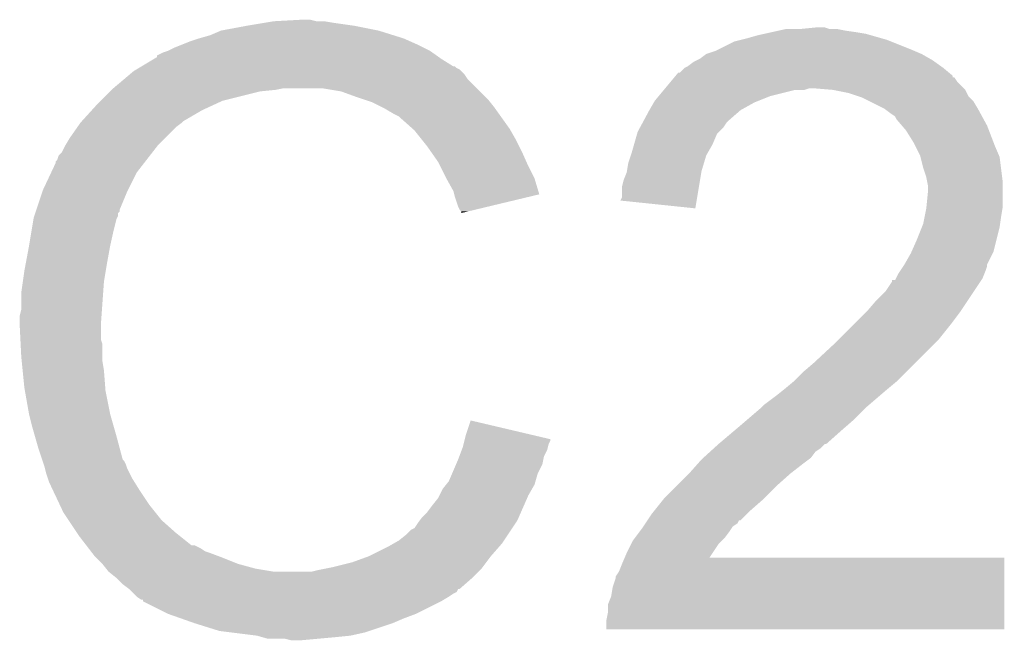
# Model space of a CAD drawing. Extents: x -1.3 to 24.2, y -3.9 to 39.7.
# Tile 43 of 48: x 15.5 to 17.1, y 27.5 to 28.5. Entities that reach past the tile are written whole.
import ezdxf

# ---------------------------------------------------------------- set-up
doc = ezdxf.new("R2010")
doc.units = 0
doc.layers.add('5V_TO_3V3_CLICK_V100_GTO', color=12, linetype='CONTINUOUS')

msp = doc.modelspace()

# ---------------------------------------------------------------- linework, layer by layer
at = {"layer": '5V_TO_3V3_CLICK_V100_GTO'}
for points in [[(15.821662, 28.45816), (15.8623, 28.46578), (16.078202, 28.45816), (16.040098, 28.46578)], [(15.8623, 28.46578), (15.89278, 28.47086), (16.040098, 28.46578), (16.00454, 28.47086)], [(15.89278, 28.47086), (15.90802, 28.4734), (16.00454, 28.47086), (15.989302, 28.4734)], [(15.90802, 28.4734), (15.953738, 28.47594), (15.976602, 28.4734), (15.966442, 28.47594)], [(15.7861, 28.44546), (15.803882, 28.45054), (16.11884, 28.44546), (16.102586, 28.45054)], [(15.803882, 28.45054), (15.821662, 28.45816), (16.102586, 28.45054), (16.078202, 28.45816)], [(16.67764, 28.44546), (16.695418, 28.45054), (16.897352, 28.44546), (16.879572, 28.45054)], [(16.695418, 28.45054), (16.706848, 28.45308), (16.879572, 28.45054), (16.870682, 28.45308)], [(16.706848, 28.45308), (16.71828, 28.45562), (16.870682, 28.45308), (16.85544, 28.45562)], [(16.71828, 28.45562), (16.72971, 28.45816), (16.85544, 28.45562), (16.83766, 28.45816)], [(16.72971, 28.45816), (16.741142, 28.4607), (16.83766, 28.45816), (16.824962, 28.4607)], [(16.764, 28.4607), (16.789378, 28.463238), (16.812264, 28.4607), (16.804642, 28.463238)], [(16.789378, 28.463238), (16.789398, 28.46324), (16.804642, 28.463238), (16.789398, 28.46324)], [(15.74546, 28.43022), (15.758158, 28.4353), (16.15186, 28.43022), (16.1417, 28.4353)], [(15.758158, 28.4353), (15.770858, 28.44038), (16.1417, 28.4353), (16.13027, 28.44038)], [(15.770858, 28.44038), (15.7861, 28.44546), (16.13027, 28.44038), (16.11884, 28.44546)], [(16.631918, 28.42768), (16.657322, 28.440382), (16.94434, 28.42768), (16.912588, 28.440382)], [(16.657322, 28.440382), (16.667476, 28.44292), (16.912588, 28.440382), (16.906242, 28.44292)], [(16.667476, 28.44292), (16.67764, 28.44546), (16.906242, 28.44292), (16.897352, 28.44546)], [(15.71752, 28.414992), (15.717534, 28.417526), (16.176228, 28.414992), (16.17268, 28.417526)], [(15.717534, 28.417526), (15.727682, 28.4226), (16.17268, 28.417526), (16.165574, 28.4226)], [(15.727682, 28.4226), (15.735294, 28.425138), (16.165574, 28.4226), (16.16202, 28.425138)], [(15.735294, 28.425138), (15.7353, 28.42514), (16.16202, 28.425138), (16.162018, 28.42514)], [(15.7353, 28.42514), (15.74546, 28.43022), (16.162018, 28.42514), (16.15186, 28.43022)], [(16.60144, 28.412442), (16.611602, 28.42006), (16.975454, 28.412442), (16.962122, 28.42006)], [(16.611602, 28.42006), (16.62684, 28.42514), (16.962122, 28.42006), (16.950268, 28.42514)], [(16.62684, 28.42514), (16.631918, 28.42768), (16.950268, 28.42514), (16.94434, 28.42768)], [(15.692112, 28.39974), (15.713268, 28.41244), (16.200124, 28.39974), (16.1798, 28.41244)], [(15.713268, 28.41244), (15.71752, 28.414992), (16.1798, 28.41244), (16.176228, 28.414992)], [(16.58112, 28.399742), (16.591282, 28.40736), (16.994122, 28.399742), (16.983458, 28.40736)], [(16.591282, 28.40736), (16.596358, 28.4099), (16.983458, 28.40736), (16.979902, 28.4099)], [(16.596358, 28.4099), (16.60144, 28.412442), (16.979902, 28.4099), (16.975454, 28.412442)], [(15.664408, 28.379418), (15.673416, 28.38704), (16.222982, 28.379418), (16.2179, 28.38704)], [(15.673416, 28.38704), (15.679422, 28.392122), (16.2179, 28.38704), (16.212818, 28.392122)], [(15.679422, 28.392122), (15.683646, 28.394658), (16.212818, 28.392122), (16.21028, 28.394658)], [(15.683646, 28.394658), (15.687876, 28.397198), (16.21028, 28.394658), (16.205204, 28.397198)], [(15.687876, 28.397198), (15.692102, 28.399734), (16.205204, 28.397198), (16.202666, 28.399734)], [(15.692102, 28.399734), (15.692112, 28.39974), (16.202666, 28.399734), (16.200124, 28.39974)], [(16.561646, 28.384492), (16.565888, 28.38958), (17.01292, 28.384492), (17.00682, 28.38958)], [(16.565888, 28.38958), (16.568426, 28.389586), (17.00682, 28.38958), (17.006812, 28.389586)], [(16.568426, 28.389586), (16.57604, 28.3972), (17.006812, 28.389586), (16.99768, 28.3972)], [(16.57604, 28.3972), (16.576044, 28.397202), (16.99768, 28.3972), (16.997678, 28.397202)], [(16.576044, 28.397202), (16.58112, 28.399742), (16.997678, 28.397202), (16.994122, 28.399742)], [(15.6464, 28.36418), (15.664408, 28.379418), (16.23822, 28.36418), (16.222982, 28.379418)], [(16.544716, 28.36418), (16.553184, 28.374338), (17.0307, 28.36418), (17.020542, 28.374338)], [(16.553184, 28.374338), (16.55953, 28.381952), (17.020542, 28.374338), (17.015464, 28.381952)], [(16.55953, 28.381952), (16.559536, 28.38196), (17.015464, 28.381952), (17.012942, 28.38196)], [(16.559536, 28.38196), (16.561646, 28.384492), (17.012942, 28.38196), (17.01292, 28.384492)], [(15.62608, 28.34386), (15.64132, 28.3591), (15.824198, 28.34386), (15.88516, 28.3591)], [(15.64132, 28.3591), (15.64386, 28.36164), (15.88516, 28.3591), (15.910562, 28.36164)], [(15.64386, 28.36164), (15.6464, 28.36418), (15.910562, 28.36164), (15.923258, 28.36418)], [(16.017238, 28.3591), (15.986758, 28.36418), (16.2433, 28.3591), (16.23822, 28.36418)], [(16.04518, 28.34894), (16.017238, 28.3591), (16.25346, 28.34894), (16.2433, 28.3591)], [(16.53413, 28.351478), (16.5426, 28.36164), (16.715738, 28.351478), (16.756378, 28.36164)], [(16.5426, 28.36164), (16.544716, 28.364178), (16.771616, 28.36164), (16.779238, 28.364178)], [(16.544716, 28.364178), (16.544716, 28.36418), (16.779238, 28.364178), (16.786862, 28.36418)], [(16.81734, 28.36164), (16.786862, 28.36418), (17.03324, 28.36164), (17.0307, 28.36418)], [(16.81736, 28.361636), (16.81734, 28.36164), (17.033242, 28.361636), (17.03324, 28.36164)], [(16.842738, 28.35656), (16.81736, 28.361636), (17.035782, 28.35656), (17.033242, 28.361636)], [(16.857978, 28.35148), (16.842738, 28.35656), (17.038322, 28.35148), (17.035782, 28.35656)], [(15.61846, 28.33624), (15.62608, 28.34386), (15.80769, 28.33624), (15.824198, 28.34386)], [(16.052806, 28.346398), (16.04518, 28.34894), (16.256002, 28.346398), (16.25346, 28.34894)], [(16.068038, 28.34132), (16.052806, 28.346398), (16.260066, 28.34132), (16.256002, 28.346398)], [(16.08328, 28.3337), (16.068038, 28.34132), (16.26616, 28.3337), (16.260066, 28.34132)], [(16.51907, 28.32862), (16.526328, 28.34132), (16.66748, 28.32862), (16.690338, 28.34132)], [(16.526328, 28.34132), (16.52778, 28.343858), (16.690338, 28.34132), (16.696684, 28.343858)], [(16.52778, 28.343858), (16.53413, 28.351478), (16.696684, 28.343858), (16.715738, 28.351478)], [(16.865598, 28.34894), (16.857978, 28.35148), (17.040862, 28.34894), (17.038322, 28.35148)], [(16.875762, 28.343858), (16.865598, 28.34894), (17.045942, 28.343858), (17.040862, 28.34894)], [(16.901158, 28.33116), (16.875762, 28.343858), (17.05356, 28.33116), (17.045942, 28.343858)], [(15.595366, 28.310838), (15.611532, 28.32862), (15.760698, 28.310838), (15.791182, 28.32862)], [(15.611532, 28.32862), (15.61846, 28.33624), (15.791182, 28.32862), (15.80769, 28.33624)], [(16.08836, 28.33116), (16.08328, 28.3337), (16.267976, 28.33116), (16.26616, 28.3337)], [(16.101062, 28.32354), (16.08836, 28.33116), (16.273418, 28.32354), (16.267976, 28.33116)], [(16.111216, 28.318462), (16.101062, 28.32354), (16.277046, 28.318462), (16.273418, 28.32354)], [(16.509414, 28.310842), (16.51762, 28.32608), (16.64716, 28.310842), (16.664576, 28.32608)], [(16.51762, 28.32608), (16.51907, 28.32862), (16.664576, 28.32608), (16.66748, 28.32862)], [(16.91132, 28.32354), (16.901158, 28.33116), (17.057718, 28.32354), (17.05356, 28.33116)], [(16.918936, 28.31846), (16.91132, 28.32354), (17.060488, 28.31846), (17.057718, 28.32354)], [(15.587724, 28.300678), (15.59306, 28.3083), (15.748, 28.300678), (15.758158, 28.3083)], [(15.59306, 28.3083), (15.593062, 28.308302), (15.758158, 28.3083), (15.75816, 28.308302)], [(15.593062, 28.308302), (15.595366, 28.310838), (15.75816, 28.308302), (15.760698, 28.310838)], [(16.11376, 28.31592), (16.111216, 28.318462), (16.278862, 28.31592), (16.277046, 28.318462)], [(16.133764, 28.29814), (16.11376, 28.31592), (16.291562, 28.29814), (16.278862, 28.31592)], [(16.50394, 28.300678), (16.508044, 28.3083), (16.639538, 28.300678), (16.64462, 28.3083)], [(16.508044, 28.3083), (16.509414, 28.310842), (16.64462, 28.3083), (16.64716, 28.310842)], [(16.921478, 28.313384), (16.918936, 28.31846), (17.063256, 28.313384), (17.060488, 28.31846)], [(16.930192, 28.30322), (16.921478, 28.313384), (17.0688, 28.30322), (17.063256, 28.313384)], [(15.575278, 28.2829), (15.587724, 28.300678), (15.730222, 28.2829), (15.748, 28.300678)], [(16.13662, 28.2956), (16.133764, 28.29814), (16.293014, 28.2956), (16.291562, 28.29814)], [(16.148812, 28.28036), (16.13662, 28.2956), (16.30172, 28.28036), (16.293014, 28.2956)], [(16.494032, 28.272738), (16.499112, 28.290516), (16.62176, 28.272738), (16.629378, 28.290516)], [(16.499112, 28.290516), (16.49984, 28.293062), (16.629378, 28.290516), (16.631922, 28.293062)], [(16.49984, 28.293062), (16.50394, 28.300678), (16.631922, 28.293062), (16.639538, 28.300678)], [(16.93672, 28.295602), (16.930192, 28.30322), (17.07173, 28.295602), (17.0688, 28.30322)], [(16.94942, 28.275278), (16.93672, 28.295602), (17.079548, 28.275278), (17.07173, 28.295602)], [(15.56766, 28.270198), (15.569182, 28.272738), (15.718084, 28.270198), (15.72006, 28.272738)], [(15.569182, 28.272738), (15.575278, 28.2829), (15.72006, 28.272738), (15.730222, 28.2829)], [(16.15694, 28.2702), (16.148812, 28.28036), (16.3068, 28.2702), (16.30172, 28.28036)], [(16.48968, 28.2575), (16.494032, 28.272738), (16.61305, 28.2575), (16.62176, 28.272738)], [(16.95196, 28.2702), (16.94942, 28.275278), (17.0815, 28.2702), (17.079548, 28.275278)], [(15.557504, 28.254962), (15.562582, 28.260044), (15.706234, 28.254962), (15.710186, 28.260044)], [(15.562582, 28.260044), (15.56766, 28.270198), (15.710186, 28.260044), (15.718084, 28.270198)], [(16.164052, 28.26004), (16.15694, 28.2702), (16.31188, 28.26004), (16.3068, 28.2702)], [(16.174718, 28.2448), (16.164052, 28.26004), (16.318654, 28.2448), (16.31188, 28.26004)], [(16.488832, 28.254958), (16.48968, 28.2575), (16.611598, 28.254958), (16.61305, 28.2575)], [(16.95958, 28.254962), (16.95196, 28.2702), (17.08803, 28.254962), (17.0815, 28.2702)], [(15.545246, 28.227018), (15.55242, 28.242264), (15.6845, 28.227018), (15.696358, 28.242264)], [(15.55242, 28.242264), (15.552426, 28.244806), (15.696358, 28.242264), (15.698334, 28.244806)], [(15.552426, 28.244806), (15.55496, 28.247344), (15.698334, 28.244806), (15.700308, 28.247344)], [(15.55496, 28.247344), (15.557504, 28.254962), (15.700308, 28.247344), (15.706234, 28.254962)], [(16.17853, 28.23718), (16.174718, 28.2448), (16.32204, 28.23718), (16.318654, 28.2448)], [(16.482482, 28.22956), (16.484602, 28.242262), (16.60398, 28.22956), (16.607788, 28.242262)], [(16.484602, 28.242262), (16.488832, 28.254958), (16.607788, 28.242262), (16.611598, 28.254958)], [(16.960218, 28.252416), (16.95958, 28.254962), (17.08912, 28.252416), (17.08803, 28.254962)], [(16.964662, 28.23464), (16.960218, 28.252416), (17.091344, 28.23464), (17.08912, 28.252416)], [(15.5321, 28.19908), (15.545246, 28.227018), (15.67053, 28.19908), (15.6845, 28.227018)], [(16.18742, 28.2194), (16.17853, 28.23718), (16.330932, 28.2194), (16.32204, 28.23718)], [(16.476982, 28.214322), (16.48206, 28.227022), (16.601434, 28.214322), (16.603556, 28.227022)], [(16.48206, 28.227022), (16.482482, 28.22956), (16.603556, 28.227022), (16.60398, 28.22956)], [(16.969738, 28.2194), (16.964662, 28.23464), (17.093248, 28.2194), (17.091344, 28.23464)], [(16.188834, 28.216858), (16.18742, 28.2194), (16.332202, 28.216858), (16.330932, 28.2194)], [(16.20012, 28.196542), (16.188834, 28.216858), (16.338276, 28.196542), (16.332202, 28.216858)], [(16.47444, 28.204162), (16.476982, 28.214322), (16.599738, 28.204162), (16.601434, 28.214322)], [(16.971264, 28.211778), (16.969738, 28.2194), (17.0942, 28.211778), (17.093248, 28.2194)], [(16.97228, 28.206702), (16.971264, 28.211778), (17.0942, 28.206702), (17.0942, 28.211778)], [(15.521092, 28.166056), (15.531252, 28.19654), (15.65656, 28.166056), (15.66926, 28.19654)], [(15.531252, 28.19654), (15.5321, 28.19908), (15.66926, 28.19654), (15.67053, 28.19908)], [(16.201394, 28.191454), (16.20012, 28.196542), (16.339796, 28.191454), (16.338276, 28.196542)], [(16.47444, 28.186384), (16.47444, 28.204162), (16.596768, 28.186384), (16.599738, 28.204162)], [(16.969994, 28.171138), (16.97228, 28.193998), (17.0942, 28.171138), (17.0942, 28.193998)], [(16.97228, 28.193998), (16.97228, 28.206702), (17.0942, 28.193998), (17.0942, 28.206702)], [(16.202662, 28.18638), (16.201394, 28.191454), (16.318634, 28.18638), (16.339796, 28.191454)], [(16.20774, 28.171142), (16.202662, 28.18638), (16.255084, 28.171142), (16.318634, 28.18638)], [(16.471914, 28.181326), (16.47444, 28.186384), (16.595924, 28.181326), (16.596768, 28.186384)], [(16.5938, 28.168602), (16.471914, 28.181326), (16.5938, 28.168602), (16.595924, 28.181326)], [(15.517706, 28.155896), (15.519398, 28.160974), (15.654018, 28.155896), (15.65402, 28.160974)], [(15.519398, 28.160974), (15.520244, 28.163514), (15.65402, 28.160974), (15.656554, 28.163514)], [(15.520244, 28.163514), (15.521092, 28.166056), (15.656554, 28.163514), (15.65656, 28.166056)], [(16.210278, 28.166064), (16.20774, 28.171142), (16.233906, 28.166064), (16.255084, 28.171142)], [(16.212814, 28.163526), (16.210278, 28.166064), (16.22332, 28.163526), (16.233906, 28.166064)], [(16.21282, 28.161008), (16.212814, 28.163526), (16.21282, 28.161008), (16.22332, 28.163526)], [(16.9672, 28.1559), (16.96974, 28.168598), (17.09166, 28.1559), (17.093776, 28.168598)], [(16.96974, 28.168598), (16.969994, 28.171138), (17.093776, 28.168598), (17.0942, 28.171138)], [(15.51305, 28.1305), (15.516436, 28.150818), (15.6464, 28.1305), (15.651478, 28.150818)], [(15.516436, 28.150818), (15.516862, 28.153362), (15.651478, 28.150818), (15.65275, 28.153362)], [(15.516862, 28.153362), (15.517706, 28.155896), (15.65275, 28.153362), (15.654018, 28.155896)], [(16.96466, 28.143202), (16.9672, 28.1559), (17.089846, 28.143202), (17.09166, 28.1559)], [(15.50924, 28.10764), (15.51305, 28.1305), (15.64132, 28.10764), (15.6464, 28.1305)], [(16.9545, 28.1178), (16.962626, 28.13812), (17.08404, 28.1178), (17.08912, 28.13812)], [(16.962626, 28.13812), (16.96466, 28.143202), (17.08912, 28.13812), (17.089846, 28.143202)], [(16.945466, 28.097478), (16.9545, 28.1178), (17.07896, 28.097478), (17.08404, 28.1178)], [(15.504, 28.0797), (15.50924, 28.10764), (15.63624, 28.0797), (15.64132, 28.10764)], [(16.94434, 28.094942), (16.945466, 28.097478), (17.077692, 28.094942), (17.07896, 28.097478)], [(16.934178, 28.077158), (16.94434, 28.094942), (17.0688, 28.077158), (17.077692, 28.094942)], [(15.49908, 28.049222), (15.50162, 28.067), (15.63116, 28.049222), (15.634122, 28.067)], [(15.50162, 28.067), (15.504, 28.0797), (15.634122, 28.067), (15.63624, 28.0797)], [(16.924022, 28.061922), (16.927406, 28.067), (17.064228, 28.061922), (17.06626, 28.067)], [(16.927406, 28.067), (16.932484, 28.074618), (17.06626, 28.067), (17.068798, 28.074618)], [(16.932484, 28.074618), (16.934176, 28.077156), (17.068798, 28.074618), (17.0688, 28.077156)], [(16.934176, 28.077156), (16.934178, 28.077158), (17.0688, 28.077156), (17.0688, 28.077158)], [(15.49654, 28.03144), (15.49908, 28.049222), (15.629888, 28.03144), (15.63116, 28.049222)], [(16.9037, 28.03398), (16.91386, 28.049224), (17.047632, 28.03398), (17.057794, 28.049224)], [(16.91386, 28.049224), (16.913882, 28.05176), (17.057794, 28.049224), (17.059486, 28.05176)], [(16.913882, 28.05176), (16.918946, 28.051774), (17.059486, 28.05176), (17.059494, 28.051774)], [(16.918946, 28.051774), (16.920208, 28.054298), (17.059494, 28.051774), (17.061178, 28.054298)], [(16.920208, 28.054298), (16.924022, 28.061922), (17.061178, 28.054298), (17.064228, 28.061922)], [(16.888458, 28.01874), (16.9037, 28.03398), (17.037472, 28.01874), (17.047632, 28.03398)], [(15.49654, 28.003502), (15.49654, 28.03144), (15.627894, 28.003502), (15.629888, 28.03144)], [(16.87322, 28.00096), (16.888458, 28.01874), (17.02562, 28.00096), (17.037472, 28.01874)], [(15.494, 27.993342), (15.49654, 28.003502), (15.627168, 27.993342), (15.627894, 28.003502)], [(16.8529, 27.98064), (16.87322, 28.00096), (17.01038, 27.98064), (17.02562, 28.00096)], [(15.494, 27.978102), (15.494, 27.993342), (15.62608, 27.978102), (15.627168, 27.993342)], [(15.494, 27.9781), (15.494, 27.978102), (15.626082, 27.9781), (15.62608, 27.978102)], [(15.495144, 27.955238), (15.494, 27.9781), (15.626082, 27.955238), (15.626082, 27.9781)], [(16.8275, 27.95524), (16.8529, 27.98064), (16.99006, 27.95524), (17.01038, 27.98064)], [(15.495526, 27.947616), (15.495144, 27.955238), (15.62862, 27.947616), (15.626082, 27.955238)], [(16.82242, 27.95016), (16.8275, 27.95524), (16.98498, 27.95016), (16.99006, 27.95524)], [(15.49654, 27.9273), (15.495526, 27.947616), (15.62862, 27.9273), (15.62862, 27.947616)], [(16.78686, 27.91714), (16.82242, 27.95016), (16.95196, 27.91714), (16.98498, 27.95016)], [(15.497304, 27.919678), (15.49654, 27.9273), (15.62862, 27.919678), (15.62862, 27.9273)], [(15.498826, 27.904442), (15.497304, 27.919678), (15.63116, 27.904442), (15.62862, 27.919678)], [(15.50162, 27.876498), (15.498826, 27.904442), (15.63331, 27.876498), (15.63116, 27.904442)], [(16.76908, 27.9019), (16.78686, 27.91714), (16.93672, 27.9019), (16.95196, 27.91714)], [(16.75384, 27.88666), (16.76908, 27.9019), (16.92148, 27.88666), (16.93672, 27.9019)], [(15.502518, 27.871418), (15.50162, 27.876498), (15.6337, 27.871418), (15.63331, 27.876498)], [(16.7259, 27.8638), (16.7386, 27.87396), (16.894384, 27.8638), (16.90624, 27.87396)], [(16.7386, 27.87396), (16.753838, 27.886658), (16.90624, 27.87396), (16.921476, 27.886658)], [(16.753838, 27.886658), (16.75384, 27.88666), (16.921476, 27.886658), (16.92148, 27.88666)], [(15.50924, 27.83332), (15.502518, 27.871418), (15.64132, 27.83332), (15.6337, 27.871418)], [(16.705582, 27.84856), (16.7259, 27.8638), (16.876604, 27.84856), (16.894384, 27.8638)], [(16.676794, 27.82316), (16.7005, 27.843478), (16.85036, 27.82316), (16.870676, 27.843478)], [(16.7005, 27.843478), (16.700504, 27.843482), (16.870676, 27.843478), (16.87068, 27.843482)], [(16.700504, 27.843482), (16.705582, 27.84856), (16.87068, 27.843482), (16.876604, 27.84856)], [(15.51432, 27.813), (15.50924, 27.83332), (15.647126, 27.813), (15.64132, 27.83332)], [(15.518676, 27.79776), (15.51432, 27.813), (15.65148, 27.79776), (15.647126, 27.813)], [(16.22044, 27.800298), (16.22808, 27.823156), (16.325168, 27.800298), (16.22808, 27.823156)], [(16.655934, 27.80538), (16.66494, 27.813), (16.83004, 27.80538), (16.838748, 27.813)], [(16.66494, 27.813), (16.676794, 27.82316), (16.838748, 27.813), (16.85036, 27.82316)], [(15.52448, 27.77744), (15.518676, 27.79776), (15.656902, 27.77744), (15.65148, 27.79776)], [(16.217898, 27.790136), (16.21853, 27.792662), (16.357598, 27.790136), (16.3576, 27.792662)], [(16.21853, 27.792662), (16.22044, 27.800298), (16.3576, 27.792662), (16.325168, 27.800298)], [(16.63192, 27.78506), (16.655934, 27.80538), (16.807174, 27.78506), (16.83004, 27.80538)], [(15.530408, 27.759658), (15.52448, 27.77744), (15.661644, 27.759658), (15.656902, 27.77744)], [(16.213452, 27.774898), (16.21536, 27.779982), (16.35252, 27.774898), (16.353788, 27.779982)], [(16.21536, 27.779982), (16.216628, 27.785058), (16.353788, 27.779982), (16.355058, 27.785058)], [(16.216628, 27.785058), (16.217898, 27.790136), (16.355058, 27.785058), (16.357598, 27.790136)], [(16.617946, 27.772358), (16.623538, 27.77744), (16.789398, 27.772358), (16.79702, 27.77744)], [(16.623538, 27.77744), (16.631912, 27.785054), (16.79702, 27.77744), (16.804634, 27.785054)], [(16.631912, 27.785054), (16.63192, 27.78506), (16.804634, 27.785054), (16.807174, 27.78506)], [(15.531256, 27.757116), (15.530408, 27.759658), (15.664182, 27.757116), (15.661644, 27.759658)], [(16.204472, 27.752038), (16.20774, 27.75966), (16.344898, 27.752038), (16.346422, 27.75966)], [(16.20774, 27.75966), (16.209644, 27.764738), (16.346422, 27.75966), (16.34744, 27.764738)], [(16.209644, 27.764738), (16.213452, 27.774898), (16.34744, 27.764738), (16.35252, 27.774898)], [(16.599464, 27.75458), (16.60398, 27.75966), (16.77162, 27.75458), (16.778392, 27.75966)], [(16.60398, 27.75966), (16.60677, 27.762198), (16.778392, 27.75966), (16.781778, 27.762198)], [(16.60677, 27.762198), (16.617946, 27.772358), (16.781778, 27.762198), (16.789398, 27.772358)], [(15.532948, 27.752038), (15.531256, 27.757116), (15.66672, 27.752038), (15.664182, 27.757116)], [(15.53464, 27.746958), (15.532948, 27.752038), (15.668414, 27.746958), (15.66672, 27.752038)], [(15.535276, 27.74442), (15.53464, 27.746958), (15.66926, 27.74442), (15.668414, 27.746958)], [(15.537182, 27.7368), (15.535276, 27.74442), (15.673072, 27.7368), (15.66926, 27.74442)], [(16.19794, 27.736798), (16.204472, 27.752038), (16.337278, 27.736798), (16.344898, 27.752038)], [(16.58366, 27.7368), (16.599464, 27.75458), (16.74876, 27.7368), (16.77162, 27.75458)], [(15.539722, 27.729182), (15.537182, 27.7368), (15.67688, 27.729182), (15.673072, 27.7368)], [(15.54226, 27.721562), (15.539722, 27.729182), (15.681644, 27.721562), (15.67688, 27.729182)], [(16.1925, 27.724102), (16.19794, 27.736798), (16.33365, 27.724102), (16.337278, 27.736798)], [(16.56334, 27.71648), (16.58366, 27.7368), (16.7259, 27.71648), (16.74876, 27.7368)], [(15.5448, 27.71648), (15.54226, 27.721562), (15.684818, 27.71648), (15.681644, 27.721562)], [(15.548386, 27.70886), (15.5448, 27.71648), (15.68958, 27.70886), (15.684818, 27.71648)], [(16.17726, 27.70124), (16.18234, 27.7114), (16.32204, 27.70124), (16.327846, 27.7114)], [(16.18234, 27.7114), (16.188432, 27.719018), (16.327846, 27.7114), (16.3322, 27.719018)], [(16.188432, 27.719018), (16.1925, 27.724102), (16.3322, 27.719018), (16.33365, 27.724102)], [(16.54302, 27.69616), (16.56334, 27.71648), (16.70558, 27.69616), (16.7259, 27.71648)], [(15.559144, 27.686), (15.548386, 27.70886), (15.70482, 27.686), (15.68958, 27.70886)], [(16.16456, 27.68346), (16.174722, 27.696162), (16.31426, 27.68346), (16.319818, 27.696162)], [(16.174722, 27.696162), (16.17726, 27.70124), (16.319818, 27.696162), (16.32204, 27.70124)], [(16.540988, 27.69362), (16.54302, 27.69616), (16.70304, 27.69362), (16.70558, 27.69616)], [(15.56512, 27.6733), (15.559144, 27.686), (15.71498, 27.6733), (15.70482, 27.686)], [(16.15694, 27.673302), (16.16456, 27.68346), (16.309816, 27.673302), (16.31426, 27.68346)], [(16.526764, 27.675842), (16.540988, 27.69362), (16.68272, 27.675842), (16.70304, 27.69362)], [(15.573588, 27.6606), (15.56512, 27.6733), (15.72514, 27.6606), (15.71498, 27.6733)], [(16.145508, 27.660598), (16.149322, 27.66568), (16.304258, 27.660598), (16.30648, 27.66568)], [(16.149322, 27.66568), (16.15694, 27.673302), (16.30648, 27.66568), (16.309816, 27.673302)], [(16.515926, 27.6606), (16.5227, 27.67076), (16.667474, 27.6606), (16.677636, 27.67076)], [(16.5227, 27.67076), (16.526764, 27.675842), (16.677636, 27.67076), (16.68272, 27.675842)], [(15.587132, 27.640282), (15.573588, 27.6606), (15.747998, 27.640282), (15.72514, 27.6606)], [(16.131544, 27.645362), (16.13662, 27.647904), (16.2941, 27.645362), (16.295794, 27.647904)], [(16.13662, 27.647904), (16.1417, 27.65552), (16.295794, 27.647904), (16.300872, 27.65552)], [(16.1417, 27.65552), (16.145508, 27.660598), (16.300872, 27.65552), (16.304258, 27.660598)], [(16.50365, 27.64282), (16.50746, 27.6479), (16.6497, 27.64282), (16.653086, 27.6479)], [(16.50746, 27.6479), (16.509152, 27.650438), (16.653086, 27.6479), (16.654778, 27.650438)], [(16.509152, 27.650438), (16.51254, 27.65552), (16.654778, 27.650438), (16.662396, 27.65552)], [(16.51254, 27.65552), (16.515916, 27.660586), (16.662396, 27.65552), (16.664934, 27.660586)], [(16.515916, 27.660586), (16.515926, 27.6606), (16.664934, 27.660586), (16.667474, 27.6606)], [(15.59052, 27.6352), (15.587132, 27.640282), (15.754352, 27.6352), (15.747998, 27.640282)], [(15.602244, 27.61996), (15.59052, 27.6352), (15.773406, 27.61996), (15.754352, 27.6352)], [(16.111218, 27.62758), (16.12392, 27.63774), (16.282246, 27.62758), (16.28902, 27.63774)], [(16.12392, 27.63774), (16.131544, 27.645362), (16.28902, 27.63774), (16.2941, 27.645362)], [(16.492222, 27.62758), (16.49603, 27.63266), (16.636998, 27.62758), (16.642078, 27.63266)], [(16.49603, 27.63266), (16.50365, 27.64282), (16.642078, 27.63266), (16.6497, 27.64282)], [(15.602246, 27.619958), (15.602244, 27.61996), (15.778484, 27.619958), (15.773406, 27.61996)], [(15.606154, 27.614878), (15.602246, 27.619958), (15.788642, 27.614878), (15.778484, 27.619958)], [(16.062962, 27.602182), (16.093438, 27.61742), (16.26108, 27.602182), (16.274414, 27.61742)], [(16.093438, 27.61742), (16.102324, 27.622498), (16.274414, 27.61742), (16.27886, 27.622498)], [(16.102324, 27.622498), (16.111218, 27.62758), (16.27886, 27.622498), (16.282246, 27.62758)], [(16.48206, 27.60726), (16.48968, 27.6225), (16.621788, 27.60726), (16.63192, 27.6225)], [(16.48968, 27.6225), (16.492222, 27.62758), (16.63192, 27.6225), (16.636998, 27.62758)], [(15.61006, 27.6098), (15.606154, 27.614878), (15.79626, 27.6098), (15.788642, 27.614878)], [(15.612014, 27.60726), (15.61006, 27.6098), (15.80388, 27.60726), (15.79626, 27.6098)], [(15.61592, 27.602182), (15.612014, 27.60726), (15.817422, 27.602182), (15.80388, 27.60726)], [(15.618462, 27.59964), (15.61592, 27.602182), (15.8242, 27.59964), (15.817422, 27.602182)], [(15.62862, 27.58948), (15.618462, 27.59964), (15.849596, 27.58948), (15.8242, 27.59964)], [(16.03502, 27.592022), (16.06296, 27.60218), (16.253458, 27.592022), (16.261078, 27.60218)], [(16.06296, 27.60218), (16.062962, 27.602182), (16.261078, 27.60218), (16.26108, 27.602182)], [(16.47444, 27.58948), (16.478784, 27.599618), (17.096738, 27.58948), (17.09674, 27.599618)], [(16.478784, 27.599618), (16.478794, 27.59964), (17.09674, 27.599618), (16.616722, 27.59964)], [(16.478794, 27.59964), (16.48206, 27.60726), (16.616722, 27.59964), (16.621788, 27.60726)], [(15.628622, 27.589478), (15.62862, 27.58948), (15.8496, 27.589478), (15.849596, 27.58948)], [(15.634716, 27.58186), (15.628622, 27.589478), (15.87754, 27.58186), (15.8496, 27.589478)], [(15.99184, 27.58186), (16.00454, 27.5844), (16.245838, 27.58186), (16.247742, 27.5844)], [(16.00454, 27.5844), (16.03502, 27.592022), (16.247742, 27.5844), (16.253458, 27.592022)], [(16.46936, 27.57678), (16.47444, 27.58948), (17.096734, 27.57678), (17.096738, 27.58948)], [(15.638778, 27.576782), (15.634716, 27.58186), (15.90801, 27.576782), (15.87754, 27.58186)], [(15.638782, 27.57678), (15.638778, 27.576782), (15.908022, 27.57678), (15.90801, 27.576782)], [(15.651478, 27.566622), (15.638782, 27.57678), (16.2306, 27.566622), (16.240758, 27.57678)], [(15.968982, 27.57678), (15.97914, 27.57932), (16.240758, 27.57678), (16.243298, 27.57932)], [(15.97914, 27.57932), (15.99184, 27.58186), (16.243298, 27.57932), (16.245838, 27.58186)], [(16.46428, 27.566624), (16.464284, 27.569166), (17.096732, 27.566624), (17.096734, 27.569166)], [(16.464284, 27.569166), (16.46936, 27.57678), (17.096734, 27.569166), (17.096734, 27.57678)], [(15.651482, 27.56662), (15.651478, 27.566622), (16.2306, 27.56662), (16.2306, 27.566622)], [(15.66164, 27.556462), (15.651482, 27.56662), (16.218986, 27.556462), (16.2306, 27.56662)], [(15.671798, 27.54884), (15.66164, 27.556462), (16.210274, 27.54884), (16.218986, 27.556462)], [(16.45666, 27.536142), (16.459202, 27.551382), (17.096728, 27.536142), (17.09673, 27.551382)], [(16.459202, 27.551382), (16.46428, 27.566624), (17.09673, 27.551382), (17.096732, 27.566624)], [(15.671814, 27.548826), (15.671798, 27.54884), (16.207734, 27.548826), (16.210274, 27.54884)], [(15.676882, 27.543758), (15.671814, 27.548826), (16.205194, 27.543758), (16.207734, 27.548826)], [(15.679422, 27.541218), (15.676882, 27.543758), (16.200118, 27.541218), (16.205194, 27.543758)], [(15.684498, 27.536142), (15.679422, 27.541218), (16.192504, 27.536142), (16.200118, 27.541218)], [(15.684502, 27.53614), (15.684498, 27.536142), (16.192502, 27.53614), (16.192504, 27.536142)], [(15.692114, 27.531064), (15.684502, 27.53614), (16.18404, 27.531064), (16.192502, 27.53614)], [(16.451582, 27.523444), (16.45666, 27.536142), (17.096724, 27.523444), (17.096728, 27.536142)], [(15.694638, 27.53106), (15.692114, 27.531064), (16.184034, 27.53106), (16.18404, 27.531064)], [(15.69466, 27.528534), (15.694638, 27.53106), (16.179822, 27.528534), (16.184034, 27.53106)], [(15.694688, 27.52852), (15.69466, 27.528534), (16.1798, 27.52852), (16.179822, 27.528534)], [(15.7353, 27.5082), (15.694688, 27.52852), (16.13916, 27.5082), (16.1798, 27.52852)], [(16.45158, 27.510742), (16.451582, 27.523444), (17.096722, 27.510742), (17.096724, 27.523444)], [(15.75689, 27.50058), (15.7353, 27.5082), (16.11884, 27.50058), (16.13916, 27.5082)], [(16.44904, 27.498042), (16.45158, 27.510742), (17.09672, 27.498042), (17.096722, 27.510742)], [(15.77848, 27.49296), (15.75689, 27.50058), (16.10106, 27.49296), (16.11884, 27.50058)], [(15.819118, 27.48026), (15.77848, 27.49296), (16.062958, 27.48026), (16.10106, 27.49296)], [(16.44904, 27.482822), (16.44904, 27.498042), (17.096718, 27.482822), (17.09672, 27.498042)], [(15.839438, 27.47772), (15.819118, 27.48026), (16.055338, 27.47772), (16.062958, 27.48026)], [(15.880078, 27.47264), (15.839438, 27.47772), (16.032478, 27.47264), (16.055338, 27.47772)], [(15.888968, 27.4701), (15.880078, 27.47264), (16.00708, 27.4701), (16.032478, 27.47264)], [(17.096718, 27.4828), (16.44904, 27.482822), (17.096718, 27.4828), (17.096718, 27.482822)], [(15.897856, 27.46756), (15.888968, 27.4701), (15.97914, 27.46756), (16.00708, 27.4701)], [(15.935958, 27.46502), (15.925798, 27.46756), (15.951202, 27.46502), (15.97914, 27.46756)]]:
    msp.add_solid(points, dxfattribs=at)

doc.saveas('drawing.dxf')
